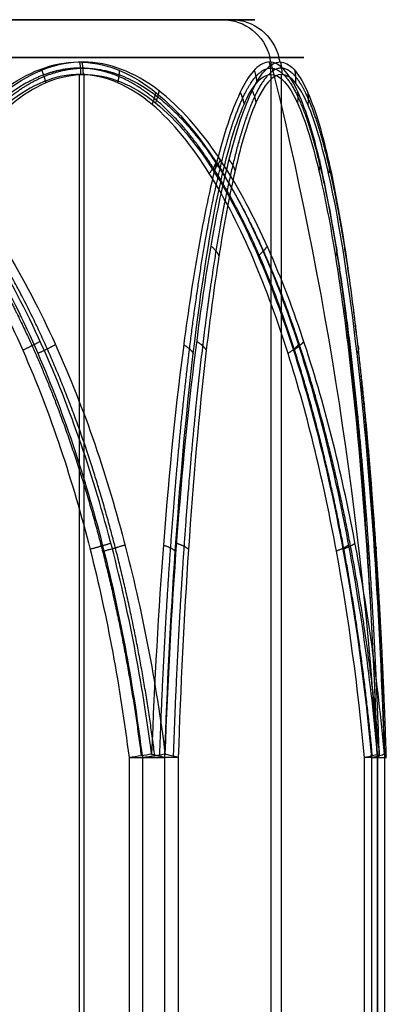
# Model space of a CAD drawing. Header units: millimetres. Extents: x -175 to 175, y -101 to 102.
# Tile 100 of 133: x 108.27 to 109.73, y -52.4 to -48.5. Entities that reach past the tile are written whole.
import ezdxf

# ---------------------------------------------------------------- set-up
doc = ezdxf.new("R2010")
doc.units = ezdxf.units.MM
doc.layers.add('Livello 01', color=7, linetype='Continuous')

msp = doc.modelspace()

# ---------------------------------------------------------------- linework, layer by layer
at = {"layer": 'Livello 01', "color": 254, "true_color": 0xcad1ee}
for p, q in [((103.7127, -48.5, -217.6338), (109.0706, -48.5, -216.2201)), ((103.7479, -48.5, -4.8152), (109.1059, -48.5, -3.4015)), ((108.5033, -59.3, -214.8313), (108.5033, -48.7169, -214.8313)), ((108.5225, -59.3, -6.22), (108.5225, -48.7169, -6.22)), ((109.2623, -59.3, -217.7079), (109.2623, -48.7169, -217.7079)), ((109.3035, -59.3, -3.3493), (109.3035, -48.7169, -3.3493)), ((108.8947, -51.4225, -1.8002), (108.8947, -59.3, -1.8002)), ((109.6833, -51.4225, -216.0584), (109.6833, -59.3, -216.0584))]:
    msp.add_line(p, q, dxfattribs=at)
at = {"layer": 'Livello 01', "color": 254, "true_color": 0xcad1ee, "extrusion": (0, -1, 0)}
for centre, radius, start, end in [((106.4269, -4.1083, 48.5), 2.7707, 14.7811, 194.7811), ((106.4269, -4.1083, 48.5), 2.7707, 194.7811, 14.7811), ((106.3917, -216.9269, 48.5), 2.7707, 284.7811, 104.7811), ((106.4269, -4.1083, 48.6503), 2.9644, 194.7811, 14.7811), ((108.6488, -219.2014, 51.4225), 0.2, 284.7811, 344.7811), ((108.7014, -1.8512, 51.4225), 0.2, 14.7811, 74.7811), ((109.4899, -216.1094, 51.4225), 0.2, 344.7811, 44.7811), ((109.5189, -4.9495, 51.4225), 0.2, 314.7811, 14.7811)]:
    msp.add_arc(centre, radius, start, end, dxfattribs=at)
at = {"layer": 'Livello 01', "color": 254, "true_color": 0xcad1ee, "extrusion": (0.255127, 8.49744e-17, -0.966908)}
msp.add_arc((-48.7, 50.2976, 236.8917), 0.2, 0, 75.6064, dxfattribs=at)
at = {"layer": 'Livello 01', "color": 254, "true_color": 0xcad1ee, "extrusion": (0.255127, -7.53494e-13, -0.966908)}
msp.add_arc((-48.7, 104.6275, 31.1248), 0.2, 360, 75.6064, dxfattribs=at)
at = {"layer": 'Livello 01', "color": 254, "true_color": 0xcad1ee, "extrusion": (0, 1, 0)}
for centre, start, end in [((-106.4269, -4.1083, -48.6503), 345.2189, 165.2189), ((-106.3917, -216.9269, -48.6503), 75.2189, 255.2189)]:
    msp.add_arc(centre, 2.9644, start, end, dxfattribs=at)
at = {"layer": 'Livello 01', "color": 254, "true_color": 0xcad1ee, "extrusion": (-0.255127, 3.22045e-16, 0.966908)}
msp.add_arc((52.379, 35.9622, -236.8917), 15, 93.70547, 104.39359, dxfattribs=at)
at = {"layer": 'Livello 01', "color": 254, "true_color": 0xcad1ee, "extrusion": (-0.255127, -5.93463e-10, 0.966908)}
msp.add_arc((52.379, 90.2921, -31.1248), 15, 104.3261, 104.39359, dxfattribs=at)
at = {"layer": 'Livello 01', "color": 254, "true_color": 0xcad1ee, "extrusion": (-0.255127, -8.49744e-17, 0.966908)}
msp.add_arc((52.379, 90.2921, -31.1248), 15, 104.3261, 104.39359, dxfattribs=at)
at = {"layer": 'Livello 01', "color": 254, "true_color": 0xcad1ee, "extrusion": (-0.124202, 0.991716, -0.032772)}
msp.add_arc((-101.4164, -221.1982, -57.3073), 0.2, 225.1292, 255.336, dxfattribs=at)
at = {"layer": 'Livello 01', "color": 254, "true_color": 0xcad1ee, "extrusion": (0.123948, -0.991716, -0.03372)}
msp.add_arc((101.4848, 0.325, 64.5323), 0.2, 44.6946, 74.9014, dxfattribs=at)
at = {"layer": 'Livello 01', "color": 254, "true_color": 0xcad1ee, "extrusion": (-0.03372, -0.991716, -0.123948)}
msp.add_arc((110.3334, -211.5986, 74.5025), 0.2, 314.4531, 344.66, dxfattribs=at)
at = {"layer": 'Livello 01', "color": 254, "true_color": 0xcad1ee, "extrusion": (0.032772, 0.991716, -0.124202)}
msp.add_arc((-110.3404, -7.7743, -47.2042), 0.2, 134.8941, 165.1009, dxfattribs=at)
at = {"layer": 'Livello 01', "color": 254, "true_color": 0xcad1ee, "extrusion": (0.090482, -0.991716, -0.091176)}
msp.add_arc((104.3647, -209.6331, 80.6075), 0.2, 14.8126, 45.0194, dxfattribs=at)
at = {"layer": 'Livello 01', "color": 254, "true_color": 0xcad1ee, "extrusion": (-0.091176, 0.991716, -0.090482)}
msp.add_arc((-104.3511, -10.4697, -60.5342), 0.2, 195.2504, 225.4572, dxfattribs=at)
at = {"layer": 'Livello 01', "color": 254, "true_color": 0xcad1ee, "extrusion": (-0.03372, 0.991716, -0.123948)}
msp.add_arc((-107.6792, -221.2742, -27.9021), 0.2, 165.1332, 195.34, dxfattribs=at)
at = {"layer": 'Livello 01', "color": 254, "true_color": 0xcad1ee}
msp.add_arc((109.4899, -51.4225, -216.1094), 0.2, 0, 1.9475, dxfattribs=at)
at = {"layer": 'Livello 01', "color": 254, "true_color": 0xcad1ee, "extrusion": (0.032772, -0.991716, -0.124202)}
msp.add_arc((107.7607, 1.9214, 55.2004), 0.2, 344.6923, 14.8991, dxfattribs=at)
at = {"layer": 'Livello 01', "color": 254, "true_color": 0xcad1ee}
for points, knots in [([(105.5585, -51.4096, -0.8171), (105.5957, -51.1238, -0.8264), (105.65, -50.8404, -0.84), (105.797, -50.2887, -0.877), (105.8893, -50.0193, -0.9002), (106.0704, -49.6299, -0.9461), (106.1384, -49.5024, -0.9633), (106.2906, -49.2615, -1.0022), (106.375, -49.1473, -1.0239), (106.5702, -48.9385, -1.0744), (106.6788, -48.8463, -1.1027), (106.9274, -48.7089, -1.1684), (107.0669, -48.6675, -1.2058), (107.2754, -48.6674, -1.2625), (107.3459, -48.6774, -1.2818), (107.4808, -48.7152, -1.3191), (107.5453, -48.7426, -1.337), (107.7317, -48.8456, -1.3891), (107.8405, -48.9386, -1.42), (108.034, -49.1468, -1.4752), (108.1179, -49.2612, -1.4993), (108.2695, -49.5031, -1.5431), (108.3367, -49.6308, -1.5626), (108.5154, -50.0188, -1.6146), (108.6068, -50.2878, -1.6414), (108.7524, -50.8398, -1.684), (108.8062, -51.1237, -1.6998), (108.843, -51.4096, -1.7107)], [0, 0, 0, 0, 0.86597, 0.86597, 1.731941, 1.731941, 2.164926, 2.164926, 2.597911, 2.597911, 3.030897, 3.030897, 3.463882, 3.463882, 3.680375, 3.680375, 3.896867, 3.896867, 4.329852, 4.329852, 4.762838, 4.762838, 5.195823, 5.195823, 6.061793, 6.061793, 6.927764, 6.927764, 6.927764, 6.927764]), ([(108.7893, -51.4096, -219.343), (108.7525, -51.1238, -219.3535), (108.6986, -50.8403, -219.3689), (108.5528, -50.2886, -219.4104), (108.4613, -50.0192, -219.4365), (108.2814, -49.6297, -219.4873), (108.214, -49.5022, -219.5063), (108.0627, -49.2613, -219.5488), (107.9787, -49.1471, -219.5722), (107.7843, -48.9383, -219.6261), (107.6761, -48.8461, -219.6559), (107.4278, -48.7087, -219.7233), (107.2884, -48.6674, -219.7607), (107.1491, -48.6674, -219.7975)], [-3.465488, -3.465488, -3.465488, -3.465488, -2.599116, -2.599116, -1.732744, -1.732744, -1.299558, -1.299558, -0.866372, -0.866372, -0.433186, -0.433186, 0, 0, 0, 0]), ([(107.2852, -51.4096, -213.6424), (107.3128, -51.1238, -213.6691), (107.353, -50.8404, -213.708), (107.4618, -50.2887, -213.8136), (107.5301, -50.0193, -213.8798), (107.6641, -49.6299, -214.0101), (107.7142, -49.5024, -214.059), (107.8266, -49.2615, -214.1688), (107.8889, -49.1473, -214.2297), (108.0327, -48.9385, -214.3711), (108.1126, -48.8463, -214.4499), (108.295, -48.7089, -214.6311), (108.3972, -48.6675, -214.7332), (108.5494, -48.6674, -214.8866), (108.6008, -48.6774, -214.9386), (108.699, -48.7152, -215.0383), (108.7459, -48.7426, -215.0861), (108.8812, -48.8456, -215.2244), (108.96, -48.9386, -215.3055), (109.1, -49.1468, -215.4501), (109.1606, -49.2612, -215.513), (109.2699, -49.5031, -215.6266), (109.3184, -49.6308, -215.6772), (109.4472, -50.0188, -215.8115), (109.5129, -50.2878, -215.8804), (109.6177, -50.8398, -215.9902), (109.6564, -51.1237, -216.0307), (109.6829, -51.4096, -216.0585)], [0, 0, 0, 0, 0.86597, 0.86597, 1.731941, 1.731941, 2.164926, 2.164926, 2.597911, 2.597911, 3.030897, 3.030897, 3.463882, 3.463882, 3.680375, 3.680375, 3.896867, 3.896867, 4.329852, 4.329852, 4.762838, 4.762838, 5.195823, 5.195823, 6.061793, 6.061793, 6.927764, 6.927764, 6.927764, 6.927764]), ([(109.7114, -51.4096, -5.0019), (109.6848, -51.1238, -5.0294), (109.6458, -50.8404, -5.0696), (109.5403, -50.2887, -5.1785), (109.4741, -50.0193, -5.2468), (109.3438, -49.6299, -5.3807), (109.2949, -49.5024, -5.4309), (109.1851, -49.2615, -5.5433), (109.1242, -49.1473, -5.6056), (108.9828, -48.9385, -5.7494), (108.9039, -48.8463, -5.8293), (108.7227, -48.7089, -6.0117), (108.6207, -48.6675, -6.1138), (108.4673, -48.6674, -6.266), (108.4153, -48.6774, -6.3175), (108.3156, -48.7152, -6.4156), (108.2678, -48.7426, -6.4626), (108.1295, -48.8456, -6.5979), (108.0484, -48.9386, -6.6767), (107.9038, -49.1468, -6.8167), (107.8409, -49.2612, -6.8773), (107.7272, -49.5031, -6.9866), (107.6767, -49.6308, -7.0351), (107.5423, -50.0188, -7.1639), (107.4735, -50.2878, -7.2296), (107.3637, -50.8398, -7.3344), (107.3231, -51.1237, -7.3731), (107.2954, -51.4096, -7.3996)], [0, 0, 0, 0, 0.86597, 0.86597, 1.731941, 1.731941, 2.164926, 2.164926, 2.597911, 2.597911, 3.030897, 3.030897, 3.463882, 3.463882, 3.680375, 3.680375, 3.896867, 3.896867, 4.329852, 4.329852, 4.762838, 4.762838, 5.195823, 5.195823, 6.061793, 6.061793, 6.927764, 6.927764, 6.927764, 6.927764]), ([(109.6829, -51.4096, -216.0585), (109.6736, -51.1238, -216.0957), (109.66, -50.8404, -216.15), (109.623, -50.2887, -216.297), (109.5998, -50.0193, -216.3893), (109.5539, -49.6299, -216.5704), (109.5367, -49.5024, -216.6384), (109.4978, -49.2615, -216.7906), (109.4761, -49.1473, -216.875), (109.4256, -48.9385, -217.0702), (109.3973, -48.8463, -217.1788), (109.3316, -48.7089, -217.4274), (109.2942, -48.6675, -217.5669), (109.2375, -48.6674, -217.7754), (109.2182, -48.6774, -217.8459), (109.1809, -48.7152, -217.9808), (109.163, -48.7426, -218.0453), (109.1109, -48.8456, -218.2317), (109.08, -48.9386, -218.3405), (109.0248, -49.1468, -218.534), (109.0007, -49.2612, -218.6179), (108.9569, -49.5031, -218.7695), (108.9374, -49.6308, -218.8367), (108.8854, -50.0188, -219.0154), (108.8586, -50.2878, -219.1068), (108.816, -50.8398, -219.2524), (108.8002, -51.1237, -219.3062), (108.7893, -51.4096, -219.343)], [0, 0, 0, 0, 0.86597, 0.86597, 1.731941, 1.731941, 2.164926, 2.164926, 2.597911, 2.597911, 3.030897, 3.030897, 3.463882, 3.463882, 3.680375, 3.680375, 3.896867, 3.896867, 4.329852, 4.329852, 4.762838, 4.762838, 5.195823, 5.195823, 6.061793, 6.061793, 6.927764, 6.927764, 6.927764, 6.927764]), ([(108.843, -51.4096, -1.7107), (108.8535, -51.1238, -1.7475), (108.8689, -50.8403, -1.8014), (108.9104, -50.2886, -1.9472), (108.9365, -50.0192, -2.0387), (108.9873, -49.6297, -2.2186), (109.0063, -49.5022, -2.286), (109.0488, -49.2613, -2.4373), (109.0722, -49.1471, -2.5213), (109.1261, -48.9383, -2.7157), (109.1559, -48.8461, -2.8239), (109.2233, -48.7087, -3.0722), (109.2607, -48.6674, -3.2116), (109.2975, -48.6674, -3.3509)], [-3.465488, -3.465488, -3.465488, -3.465488, -2.599116, -2.599116, -1.732744, -1.732744, -1.299558, -1.299558, -0.866372, -0.866372, -0.433186, -0.433186, 0, 0, 0, 0]), ([(109.2975, -48.6674, -3.3509), (109.3158, -48.6674, -3.4206), (109.3344, -48.6775, -3.4913), (109.3695, -48.7153, -3.6267), (109.3863, -48.7427, -3.6916), (109.4343, -48.8458, -3.8789), (109.4619, -48.9388, -3.9886), (109.5109, -49.1471, -4.1837), (109.5319, -49.2615, -4.2684), (109.5698, -49.5033, -4.4215), (109.5865, -49.631, -4.4895), (109.6308, -50.0189, -4.6702), (109.6533, -50.288, -4.7627), (109.6892, -50.8399, -4.9101), (109.7024, -51.1238, -4.9646), (109.7114, -51.4096, -5.0019)], [0, 0, 0, 0, 0.216392, 0.216392, 0.432785, 0.432785, 0.86557, 0.86557, 1.298354, 1.298354, 1.731139, 1.731139, 2.596709, 2.596709, 3.462278, 3.462278, 3.462278, 3.462278]), ([(105.6015, -51.4225, -220.2122), (105.6363, -51.145, -220.2031), (105.6863, -50.8722, -220.1899), (105.8214, -50.3376, -220.1542), (105.9061, -50.0757, -220.1319), (106.1273, -49.568, -220.0735), (106.2636, -49.3193, -220.0376), (106.5351, -49.0039, -219.9659), (106.6377, -48.9081, -219.9388), (106.815, -48.7999, -219.8921), (106.8773, -48.7703, -219.8756), (107.0076, -48.7291, -219.8412), (107.0765, -48.7176, -219.8231), (107.2797, -48.7156, -219.7694), (107.4157, -48.7589, -219.7336), (107.6536, -48.9, -219.6708), (107.7562, -48.994, -219.6437), (107.9393, -49.2034, -219.5954), (108.0181, -49.3172, -219.5746), (108.1599, -49.5559, -219.5372), (108.223, -49.6817, -219.5205), (108.3913, -50.0644, -219.4761), (108.4772, -50.3283, -219.4535), (108.6142, -50.8676, -219.4173), (108.6649, -51.144, -219.4039), (108.6998, -51.4225, -219.3947)], [-6.736681, -6.736681, -6.736681, -6.736681, -5.894596, -5.894596, -5.052511, -5.052511, -4.210425, -4.210425, -3.789383, -3.789383, -3.578862, -3.578862, -3.36834, -3.36834, -2.947298, -2.947298, -2.526255, -2.526255, -2.105213, -2.105213, -1.68417, -1.68417, -0.842085, -0.842085, 0, 0, 0, 0]), ([(108.7539, -51.4225, -1.6582), (108.7192, -51.145, -1.6488), (108.6693, -50.8722, -1.6352), (108.5344, -50.3376, -1.5986), (108.4499, -50.0757, -1.5756), (108.2292, -49.568, -1.5155), (108.0932, -49.3193, -1.4785), (107.8222, -49.0039, -1.4048), (107.7198, -48.9081, -1.3769), (107.5429, -48.7999, -1.3288), (107.4807, -48.7703, -1.3119), (107.3507, -48.7291, -1.2765), (107.2819, -48.7176, -1.2578), (107.0791, -48.7156, -1.2026), (106.9434, -48.7589, -1.1657), (106.706, -48.9, -1.1011), (106.6036, -48.994, -1.0733), (106.4209, -49.2034, -1.0236), (106.3423, -49.3172, -1.0022), (106.2007, -49.5559, -0.9637), (106.1377, -49.6817, -0.9465), (105.9698, -50.0644, -0.9008), (105.884, -50.3283, -0.8775), (105.7473, -50.8676, -0.8403), (105.6967, -51.144, -0.8266), (105.6619, -51.4225, -0.8171)], [-6.736681, -6.736681, -6.736681, -6.736681, -5.894596, -5.894596, -5.052511, -5.052511, -4.210425, -4.210425, -3.789383, -3.789383, -3.578862, -3.578862, -3.36834, -3.36834, -2.947298, -2.947298, -2.526255, -2.526255, -2.105213, -2.105213, -1.68417, -1.68417, -0.842085, -0.842085, 0, 0, 0, 0]), ([(109.6319, -51.4225, -215.9686), (109.6066, -51.145, -215.943), (109.5702, -50.8722, -215.9064), (109.4717, -50.3376, -215.8071), (109.41, -50.0757, -215.745), (109.2489, -49.568, -215.5826), (109.1496, -49.3193, -215.4826), (108.9518, -49.0039, -215.2832), (108.877, -48.9081, -215.2079), (108.7479, -48.7999, -215.0778), (108.7025, -48.7703, -215.032), (108.6076, -48.7291, -214.9364), (108.5574, -48.7176, -214.8858), (108.4093, -48.7156, -214.7366), (108.3103, -48.7589, -214.6368), (108.1369, -48.9, -214.4621), (108.0622, -48.994, -214.3868), (107.9288, -49.2034, -214.2524), (107.8714, -49.3172, -214.1946), (107.7681, -49.5559, -214.0905), (107.7221, -49.6817, -214.0441), (107.5995, -50.0644, -213.9206), (107.5369, -50.3283, -213.8575), (107.4371, -50.8676, -213.7569), (107.4002, -51.144, -213.7197), (107.3748, -51.4225, -213.6941)], [-6.736681, -6.736681, -6.736681, -6.736681, -5.894596, -5.894596, -5.052511, -5.052511, -4.210425, -4.210425, -3.789383, -3.789383, -3.578862, -3.578862, -3.36834, -3.36834, -2.947298, -2.947298, -2.526255, -2.526255, -2.105213, -2.105213, -1.68417, -1.68417, -0.842085, -0.842085, 0, 0, 0, 0]), ([(107.3853, -51.4225, -7.3486), (107.4108, -51.145, -7.3232), (107.4475, -50.8722, -7.2868), (107.5467, -50.3376, -7.1884), (107.6089, -50.0757, -7.1267), (107.7713, -49.568, -6.9656), (107.8713, -49.3193, -6.8663), (108.0707, -49.0039, -6.6684), (108.146, -48.9081, -6.5937), (108.2761, -48.7999, -6.4646), (108.3219, -48.7703, -6.4191), (108.4175, -48.7291, -6.3242), (108.4681, -48.7176, -6.274), (108.6173, -48.7156, -6.126), (108.7171, -48.7589, -6.0269), (108.8917, -48.9, -5.8536), (108.9671, -48.994, -5.7788), (109.1015, -49.2034, -5.6455), (109.1593, -49.3172, -5.5881), (109.2634, -49.5559, -5.4848), (109.3097, -49.6817, -5.4388), (109.4333, -50.0644, -5.3162), (109.4964, -50.3283, -5.2536), (109.5969, -50.8676, -5.1538), (109.6341, -51.144, -5.1169), (109.6597, -51.4225, -5.0915)], [-6.736681, -6.736681, -6.736681, -6.736681, -5.894596, -5.894596, -5.052511, -5.052511, -4.210425, -4.210425, -3.789383, -3.789383, -3.578862, -3.578862, -3.36834, -3.36834, -2.947298, -2.947298, -2.526255, -2.526255, -2.105213, -2.105213, -1.68417, -1.68417, -0.842085, -0.842085, 0, 0, 0, 0]), ([(108.8418, -51.4225, -219.2539), (108.8512, -51.145, -219.2192), (108.8648, -50.8722, -219.1693), (108.9014, -50.3376, -219.0344), (108.9244, -50.0757, -218.9499), (108.9845, -49.568, -218.7292), (109.0215, -49.3193, -218.5932), (109.0952, -49.0039, -218.3222), (109.1231, -48.9081, -218.2198), (109.1712, -48.7999, -218.0429), (109.1881, -48.7703, -217.9807), (109.2235, -48.7291, -217.8507), (109.2422, -48.7176, -217.7819), (109.2974, -48.7156, -217.5791), (109.3343, -48.7589, -217.4434), (109.3989, -48.9, -217.206), (109.4267, -48.994, -217.1036), (109.4764, -49.2034, -216.9209), (109.4978, -49.3172, -216.8423), (109.5363, -49.5559, -216.7007), (109.5535, -49.6817, -216.6377), (109.5992, -50.0644, -216.4698), (109.6225, -50.3283, -216.384), (109.6597, -50.8676, -216.2473), (109.6734, -51.144, -216.1967), (109.6829, -51.4225, -216.1619)], [-6.736681, -6.736681, -6.736681, -6.736681, -5.894596, -5.894596, -5.052511, -5.052511, -4.210425, -4.210425, -3.789383, -3.789383, -3.578862, -3.578862, -3.36834, -3.36834, -2.947298, -2.947298, -2.526255, -2.526255, -2.105213, -2.105213, -1.68417, -1.68417, -0.842085, -0.842085, 0, 0, 0, 0]), ([(109.7122, -51.4225, -4.8985), (109.7031, -51.145, -4.8637), (109.6899, -50.8722, -4.8137), (109.6542, -50.3376, -4.6786), (109.6319, -50.0757, -4.5939), (109.5735, -49.568, -4.3727), (109.5376, -49.3193, -4.2364), (109.4659, -49.0039, -3.9649), (109.4388, -48.9081, -3.8623), (109.3921, -48.7999, -3.685), (109.3756, -48.7703, -3.6227), (109.3412, -48.7291, -3.4924), (109.3231, -48.7176, -3.4235), (109.2694, -48.7156, -3.2203), (109.2336, -48.7589, -3.0843), (109.1708, -48.9, -2.8464), (109.1437, -48.994, -2.7438), (109.0954, -49.2034, -2.5607), (109.0746, -49.3172, -2.4819), (109.0372, -49.5559, -2.3401), (109.0205, -49.6817, -2.277), (108.9761, -50.0644, -2.1087), (108.9535, -50.3283, -2.0228), (108.9173, -50.8676, -1.8858), (108.9039, -51.144, -1.8351), (108.8947, -51.4225, -1.8002)], [-6.736681, -6.736681, -6.736681, -6.736681, -5.894596, -5.894596, -5.052511, -5.052511, -4.210425, -4.210425, -3.789383, -3.789383, -3.578862, -3.578862, -3.36834, -3.36834, -2.947298, -2.947298, -2.526255, -2.526255, -2.105213, -2.105213, -1.68417, -1.68417, -0.842085, -0.842085, 0, 0, 0, 0])]:
    msp.add_open_spline(points, degree=3, knots=knots, dxfattribs=at)
for points, weights in [([(108.5039, -48.6674, -214.8408), (108.5082, -48.6918, -214.8362), (108.508, -48.7169, -214.8361)], [0.999999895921, 0.992194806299, 1]), ([(108.5131, -48.6674, -6.2206), (108.5176, -48.6918, -6.2249), (108.5178, -48.7169, -6.2247)], [0.999999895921, 0.992194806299, 1]), ([(109.2545, -48.6674, -217.7131), (109.2605, -48.6918, -217.7145), (109.2606, -48.7169, -217.7143)], [0.999999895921, 0.992194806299, 1]), ([(109.2993, -48.6674, -3.3578), (109.3052, -48.6918, -3.356), (109.3052, -48.7169, -3.3558)], [0.999999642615, 0.992194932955, 1]), ([(108.3543, -48.7007, -6.3775), (108.3643, -48.7248, -6.3771), (108.3697, -48.7497, -6.3717)], [1.00000036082, 0.991604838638, 1]), ([(108.6608, -48.7007, -214.9996), (108.6604, -48.7248, -214.9896), (108.655, -48.7497, -214.9842)], [1.00000036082, 0.991604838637, 1]), ([(109.1954, -48.7007, -217.9284), (109.2038, -48.7248, -217.923), (109.2058, -48.7497, -217.9157)], [1.00000036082, 0.991604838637, 1]), ([(109.3558, -48.7007, -3.5738), (109.3604, -48.7248, -3.5649), (109.3584, -48.7497, -3.5575)], [1.00000035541, 0.991604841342, 1]), ([(108.8052, -48.7881, -215.1468), (108.8011, -48.8115, -215.1314), (108.7909, -48.8359, -215.1212)], [1.00000217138, 0.990094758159, 1]), ([(108.8184, -48.7815, -5.9154), (108.8144, -48.805, -5.9304), (108.8044, -48.8294, -5.9403)], [1.00000044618, 0.990207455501, 1]), ([(109.1401, -48.7881, -218.1271), (109.1514, -48.8115, -218.1158), (109.1551, -48.8359, -218.1019)], [1.00000217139, 0.990094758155, 1]), ([(109.1876, -48.7815, -2.9408), (109.1986, -48.805, -2.9518), (109.2022, -48.8294, -2.9654)], [1.00000051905, 0.990207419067, 1]), ([(109.3663, -48.7815, -217.2961), (109.3703, -48.805, -217.3112), (109.3666, -48.8294, -217.3247)], [1.00000044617, 0.990207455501, 1]), ([(109.4072, -48.7881, -3.7735), (109.4113, -48.8115, -3.7581), (109.4077, -48.8359, -3.7441)], [1.00000150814, 0.990095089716, 1]), ([(109.0612, -49.0544, -5.6696), (109.0522, -49.0759, -5.6944), (109.0343, -49.0987, -5.7122)], [1.00000073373, 0.985848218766, 1]), ([(109.0962, -49.0544, -2.6077), (109.1131, -49.0759, -2.6278), (109.1195, -49.0987, -2.6522)], [1.00000077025, 0.985848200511, 1]), ([(109.4536, -49.0544, -216.9619), (109.4582, -49.0759, -216.9879), (109.4516, -49.0987, -217.0122)], [1.00000073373, 0.985848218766, 1]), ([(109.0446, -49.0648, -215.3929), (109.0357, -49.0863, -215.3678), (109.0177, -49.109, -215.3497)], [1.00000295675, 0.985690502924, 1]), ([(109.0466, -49.0648, -218.4574), (109.0639, -49.0863, -218.4372), (109.0706, -49.109, -218.4125)], [1.00000295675, 0.985690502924, 1]), ([(109.4915, -49.0648, -4.1063), (109.4963, -49.0863, -4.0801), (109.4898, -49.109, -4.0554)], [1.00000228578, 0.985690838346, 1]), ([(109.0249, -49.3968, -2.3523), (109.0473, -49.4159, -2.3785), (109.0559, -49.4366, -2.411)], [0.999999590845, 0.981097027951, 1]), ([(109.2467, -49.3968, -5.4802), (109.2352, -49.4159, -5.5128), (109.2113, -49.4366, -5.5364)], [0.999999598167, 0.981097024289, 1]), ([(109.5196, -49.3968, -216.7051), (109.5259, -49.4159, -216.7391), (109.5171, -49.4366, -216.7715)], [0.999999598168, 0.981097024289, 1]), ([(108.3482, -49.7745, -219.4684), (108.3178, -49.7911, -219.4955), (108.2791, -49.8093, -219.5057)], [1.00000079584, 0.976675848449, 1]), ([(108.4087, -49.7873, -1.5836), (108.3784, -49.8037, -1.5561), (108.3396, -49.8219, -1.5455)], [1.00000218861, 0.976539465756, 1]), ([(108.9164, -49.7873, -218.9087), (108.9439, -49.8037, -218.8784), (108.9545, -49.8219, -218.8396)], [1.00000218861, 0.976539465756, 1]), ([(108.9684, -49.7745, -2.1518), (108.9955, -49.7911, -2.1822), (109.0057, -49.8093, -2.2209)], [1.00000079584, 0.976675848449, 1]), ([(109.3703, -49.7873, -215.7313), (109.3578, -49.8037, -215.6923), (109.3294, -49.8219, -215.6638)], [1.00000218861, 0.976539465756, 1]), ([(109.3921, -49.7745, -5.331), (109.3793, -49.7911, -5.3697), (109.3509, -49.8093, -5.3979)], [1.00000078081, 0.976675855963, 1]), ([(109.5709, -49.7745, -216.5032), (109.5792, -49.7911, -216.5431), (109.5687, -49.8093, -216.5817)], [1.00000078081, 0.976675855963, 1]), ([(109.6043, -49.7873, -4.5622), (109.613, -49.8037, -4.5222), (109.6027, -49.8219, -4.4833)], [1.00000286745, 0.976539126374, 1]), ([(108.6282, -50.5739, -219.389), (108.5928, -50.5852, -219.423), (108.5457, -50.598, -219.4354)], [0.999999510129, 0.969740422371, 1]), ([(108.6841, -50.5809, -1.664), (108.6489, -50.5921, -1.6297), (108.6019, -50.6049, -1.6169)], [0.999997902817, 0.969693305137, 1]), ([(108.836, -50.5809, -219.1841), (108.8703, -50.5921, -219.1489), (108.8831, -50.6049, -219.1019)], [0.999997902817, 0.969693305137, 1]), ([(108.889, -50.5739, -1.8718), (108.923, -50.5852, -1.9072), (108.9354, -50.598, -1.9543)], [0.999999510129, 0.969740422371, 1]), ([(109.5686, -50.5809, -215.9387), (109.5553, -50.5921, -215.8914), (109.5209, -50.6049, -215.8568)], [0.999997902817, 0.969693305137, 1]), ([(109.5949, -50.5739, -5.1222), (109.5812, -50.5852, -5.1694), (109.5466, -50.598, -5.2037)], [0.999999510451, 0.96974042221, 1]), ([(109.6421, -50.5739, -216.221), (109.6539, -50.5852, -216.2687), (109.6411, -50.598, -216.3157)], [0.999999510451, 0.96974042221, 1]), ([(109.6724, -50.5809, -4.8409), (109.6845, -50.5921, -4.7933), (109.6721, -50.6049, -4.7462)], [1.00000035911, 0.969692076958, 1])]:
    msp.add_rational_spline(points, weights, degree=2, dxfattribs=at)
for points, weights in [([(105.5497, -51.4158, -220.2187), (105.5854, -51.1365, -220.2095), (105.6368, -50.8619, -220.1963), (105.776, -50.3236, -220.1603), (105.8632, -50.06, -220.1378), (106.0914, -49.549, -220.0787), (106.232, -49.2986, -220.0423), (106.513, -48.9808, -219.9691), (106.6191, -48.8844, -219.9414), (106.8027, -48.7754, -219.8934), (106.8672, -48.7457, -219.8764), (107.0021, -48.7042, -219.841), (107.0735, -48.6926, -219.8222), (107.2839, -48.6906, -219.7667), (107.4246, -48.7342, -219.7294), (107.6707, -48.8762, -219.664), (107.7767, -48.9708, -219.6357), (107.9657, -49.1817, -219.5852), (108.0469, -49.2962, -219.5634), (108.1931, -49.5365, -219.5242), (108.2581, -49.6631, -219.5067), (108.4315, -50.0487, -219.4601), (108.5196, -50.3143, -219.4364), (108.6604, -50.8573, -219.3985), (108.7123, -51.1353, -219.3845), (108.7481, -51.4158, -219.3748)], [0.982728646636, 0.98322042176, 0.983924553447, 0.985767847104, 0.986908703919, 0.989631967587, 0.99125482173, 0.993641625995, 0.994428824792, 0.995357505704, 0.995618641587, 0.995986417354, 0.996091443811, 0.99610929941, 0.995711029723, 0.9944966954, 0.993720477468, 0.992128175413, 0.991322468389, 0.989774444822, 0.989027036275, 0.986960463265, 0.985804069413, 0.983936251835, 0.983221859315, 0.982728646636]), ([(108.802, -51.4158, -1.6785), (108.7664, -51.1365, -1.6687), (108.7153, -50.8619, -1.6545), (108.5768, -50.3236, -1.616), (108.49, -50.06, -1.5919), (108.2629, -49.549, -1.529), (108.1229, -49.2986, -1.4902), (107.8429, -48.9808, -1.4131), (107.7372, -48.8844, -1.384), (107.5542, -48.7754, -1.3338), (107.4898, -48.7457, -1.3162), (107.3553, -48.7042, -1.2794), (107.2841, -48.6926, -1.26), (107.0741, -48.6906, -1.2029), (106.9336, -48.7342, -1.1648), (106.6878, -48.8762, -1.0985), (106.5818, -48.9708, -1.07), (106.3929, -49.1817, -1.0192), (106.3117, -49.2962, -0.9975), (106.1654, -49.5365, -0.9583), (106.1004, -49.6631, -0.941), (105.927, -50.0487, -0.8946), (105.8388, -50.3143, -0.8711), (105.6979, -50.8573, -0.8336), (105.646, -51.1353, -0.8197), (105.6101, -51.4158, -0.8102)], [0.982728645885, 0.98322042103, 0.983924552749, 0.985767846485, 0.986908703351, 0.989631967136, 0.99125482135, 0.993641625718, 0.99442882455, 0.995357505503, 0.995618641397, 0.995986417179, 0.996091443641, 0.996109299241, 0.995711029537, 0.994496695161, 0.993720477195, 0.992128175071, 0.991322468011, 0.989774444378, 0.989027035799, 0.986960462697, 0.985804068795, 0.983936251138, 0.983221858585, 0.982728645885]), ([(109.6634, -51.4158, -216.0102), (109.6376, -51.1365, -215.9839), (109.6004, -50.8619, -215.946), (109.4997, -50.3236, -215.8434), (109.4366, -50.06, -215.7792), (109.2713, -49.549, -215.6111), (109.1695, -49.2986, -215.5076), (108.9656, -48.9808, -215.3008), (108.8886, -48.8844, -215.2227), (108.7552, -48.7754, -215.0878), (108.7082, -48.7457, -215.0403), (108.6101, -48.7042, -214.9412), (108.5581, -48.6926, -214.8888), (108.4049, -48.6906, -214.7344), (108.3022, -48.7342, -214.6311), (108.1225, -48.8762, -214.4507), (108.045, -48.9708, -214.3731), (107.9067, -49.1817, -214.2347), (107.8473, -49.2962, -214.1752), (107.7402, -49.5365, -214.0682), (107.6926, -49.6631, -214.0207), (107.5656, -50.0487, -213.8938), (107.5009, -50.3143, -213.8293), (107.3977, -50.8573, -213.7264), (107.3596, -51.1353, -213.6884), (107.3334, -51.4158, -213.6623)], [0.982728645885, 0.98322042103, 0.983924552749, 0.985767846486, 0.98690870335, 0.989631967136, 0.991254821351, 0.993641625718, 0.99442882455, 0.995357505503, 0.995618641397, 0.995986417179, 0.996091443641, 0.996109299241, 0.995711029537, 0.994496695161, 0.993720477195, 0.992128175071, 0.991322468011, 0.989774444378, 0.989027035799, 0.986960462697, 0.985804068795, 0.983936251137, 0.983221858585, 0.982728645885]), ([(107.3437, -51.4158, -7.3801), (107.37, -51.1365, -7.3543), (107.4079, -50.8619, -7.3171), (107.5104, -50.3236, -7.2163), (107.5747, -50.06, -7.1532), (107.7428, -49.549, -6.988), (107.8463, -49.2986, -6.8861), (108.0531, -48.9808, -6.6823), (108.1312, -48.8844, -6.6052), (108.2661, -48.7754, -6.4718), (108.3136, -48.7457, -6.4249), (108.4126, -48.7042, -6.3268), (108.4651, -48.6926, -6.2748), (108.6195, -48.6906, -6.1216), (108.7228, -48.7342, -6.0189), (108.9031, -48.8762, -5.8392), (108.9808, -48.9708, -5.7617), (109.1192, -49.1817, -5.6234), (109.1787, -49.2962, -5.564), (109.2857, -49.5365, -5.4569), (109.3332, -49.6631, -5.4093), (109.46, -50.0487, -5.2822), (109.5245, -50.3143, -5.2176), (109.6275, -50.8573, -5.1144), (109.6654, -51.1353, -5.0763), (109.6916, -51.4158, -5.05)], [0.982728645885, 0.98322042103, 0.983924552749, 0.985767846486, 0.98690870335, 0.989631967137, 0.991254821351, 0.993641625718, 0.99442882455, 0.995357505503, 0.995618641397, 0.995986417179, 0.996091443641, 0.996109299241, 0.995711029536, 0.994496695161, 0.993720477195, 0.992128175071, 0.991322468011, 0.989774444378, 0.989027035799, 0.986960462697, 0.985804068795, 0.983936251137, 0.983221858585, 0.982728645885]), ([(108.8215, -51.4158, -219.302), (108.8313, -51.1365, -219.2664), (108.8455, -50.8619, -219.2153), (108.884, -50.3236, -219.0768), (108.9081, -50.06, -218.99), (108.971, -49.549, -218.7629), (109.0098, -49.2986, -218.6229), (109.0869, -48.9808, -218.3429), (109.116, -48.8844, -218.2372), (109.1662, -48.7754, -218.0542), (109.1838, -48.7457, -217.9898), (109.2206, -48.7042, -217.8553), (109.24, -48.6926, -217.7841), (109.2971, -48.6906, -217.5741), (109.3352, -48.7342, -217.4336), (109.4015, -48.8762, -217.1878), (109.43, -48.9708, -217.0818), (109.4808, -49.1817, -216.8929), (109.5025, -49.2962, -216.8117), (109.5417, -49.5365, -216.6654), (109.559, -49.6631, -216.6004), (109.6054, -50.0487, -216.427), (109.6289, -50.3143, -216.3388), (109.6664, -50.8573, -216.1979), (109.6803, -51.1353, -216.146), (109.6898, -51.4158, -216.1101)], [0.982728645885, 0.98322042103, 0.983924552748, 0.985767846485, 0.98690870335, 0.989631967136, 0.99125482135, 0.993641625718, 0.994428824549, 0.995357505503, 0.995618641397, 0.995986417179, 0.996091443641, 0.996109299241, 0.995711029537, 0.994496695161, 0.993720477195, 0.992128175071, 0.991322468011, 0.989774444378, 0.989027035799, 0.986960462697, 0.985804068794, 0.983936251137, 0.983221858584, 0.982728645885]), ([(109.7187, -51.4158, -4.9503), (109.7095, -51.1365, -4.9146), (109.6963, -50.8619, -4.8632), (109.6603, -50.3236, -4.724), (109.6378, -50.06, -4.6368), (109.5787, -49.549, -4.4086), (109.5423, -49.2986, -4.268), (109.4691, -48.9808, -3.987), (109.4414, -48.8844, -3.8809), (109.3934, -48.7754, -3.6973), (109.3764, -48.7457, -3.6328), (109.341, -48.7042, -3.4979), (109.3222, -48.6926, -3.4265), (109.2667, -48.6906, -3.2161), (109.2294, -48.7342, -3.0754), (109.164, -48.8762, -2.8293), (109.1357, -48.9708, -2.7233), (109.0852, -49.1817, -2.5343), (109.0634, -49.2962, -2.4531), (109.0242, -49.5365, -2.3069), (109.0067, -49.6631, -2.2419), (108.9601, -50.0487, -2.0685), (108.9364, -50.3143, -1.9804), (108.8985, -50.8573, -1.8396), (108.8845, -51.1353, -1.7877), (108.8748, -51.4158, -1.7519)], [0.982728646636, 0.98322042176, 0.983924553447, 0.985767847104, 0.986908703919, 0.989631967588, 0.99125482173, 0.993641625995, 0.994428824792, 0.995357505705, 0.995618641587, 0.995986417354, 0.996091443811, 0.99610929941, 0.995711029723, 0.9944966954, 0.993720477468, 0.992128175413, 0.991322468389, 0.989774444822, 0.989027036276, 0.986960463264, 0.985804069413, 0.983936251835, 0.983221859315, 0.982728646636])]:
    msp.add_rational_spline(points, weights, degree=3, knots=[0, 0, 0, 0, 0.866392, 0.866392, 1.732784, 1.732784, 2.599177, 2.599177, 3.032373, 3.032373, 3.248971, 3.248971, 3.465569, 3.465569, 3.898765, 3.898765, 4.331961, 4.331961, 4.765157, 4.765157, 5.198353, 5.198353, 6.064746, 6.064746, 6.931138, 6.931138, 6.931138, 6.931138], dxfattribs=at)
for points in [[(108.6998, -51.4225, -219.3947), (108.6998, -59.3, -219.3947)], [(108.7539, -59.3, -1.6582), (108.7539, -51.4225, -1.6582)], [(108.8418, -59.3, -219.2539), (108.8418, -51.4225, -219.2539)], [(108.8947, -51.4225, -1.8002), (108.8947, -59.3, -1.8002)], [(109.6319, -59.3, -215.9686), (109.6319, -51.4225, -215.9686)], [(109.6597, -51.4225, -5.0915), (109.6597, -59.3, -5.0915)], [(109.6829, -51.4225, -216.1619), (109.6829, -59.3, -216.1619)], [(109.7122, -59.3, -4.8985), (109.7122, -51.4225, -4.8985)]]:
    msp.add_open_spline(points, degree=1, dxfattribs=at)

doc.saveas('drawing.dxf')
